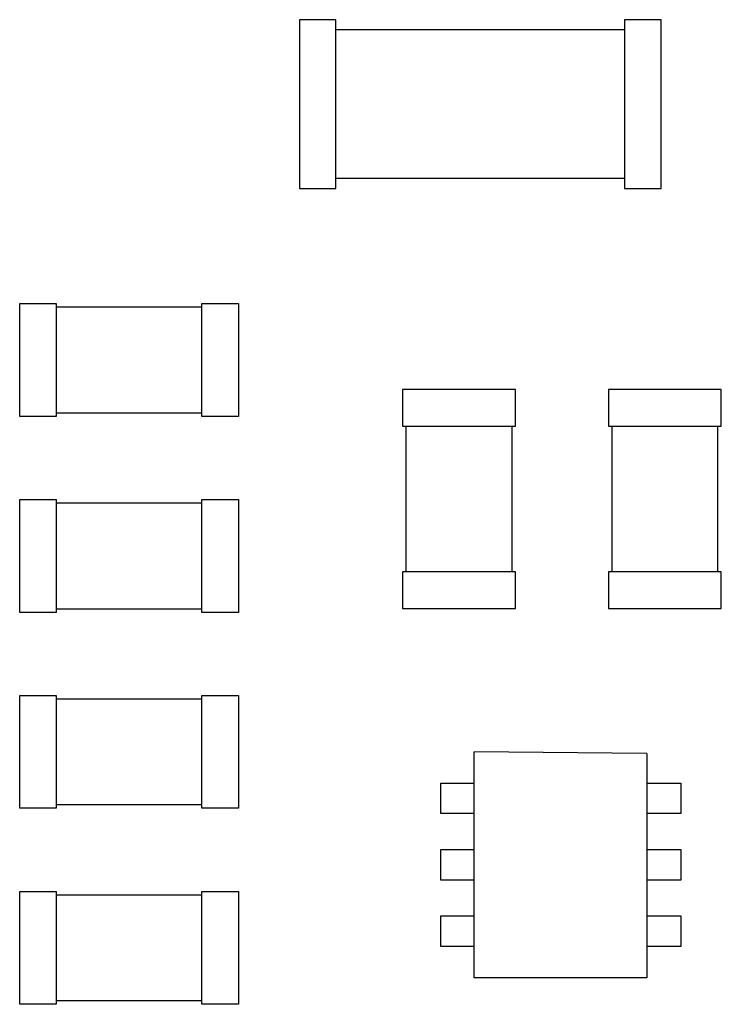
# Model space of a CAD drawing. Header units: millimetres. Extents: x 519 to 938, y 319 to 504.
# Tile 51 of 56: x 894.43 to 899.72, y 452.05 to 459.46. Entities that reach past the tile are written whole.
import ezdxf

# ---------------------------------------------------------------- set-up
doc = ezdxf.new("R2010")
doc.units = ezdxf.units.MM
doc.header["$LTSCALE"] = 30.734
doc.layers.get('0').update_dxf_attribs({"linetype": 'CONTINUOUS'})

msp = doc.modelspace()

# ---------------------------------------------------------------- linework, layer by layer
at = {"linetype": 'Continuous'}
for p, q in [((896.8138, 459.4615), (896.5388, 459.4615)), ((896.5388, 459.4615), (896.5388, 458.1915)), ((896.8138, 458.1915), (896.8138, 459.4615)), ((899.2628, 459.4615), (898.9878, 459.4615)), ((898.9878, 459.4615), (898.9878, 458.1915)), ((899.2628, 458.1915), (899.2628, 459.4615)), ((898.9877, 459.3853), (896.8138, 459.3853)), ((896.8138, 458.2677), (898.9877, 458.2677)), ((896.5388, 458.1915), (896.8138, 458.1915)), ((898.9878, 458.1915), (899.2628, 458.1915)), ((894.4325, 457.3259), (894.7075, 457.3259)), ((894.4325, 456.4759), (894.4325, 457.3259)), ((894.7075, 457.3259), (894.7075, 456.4759)), ((895.804, 457.3259), (896.079, 457.3259)), ((895.804, 456.4759), (895.804, 457.3259)), ((896.079, 457.3259), (896.079, 456.4759)), ((894.7075, 457.3009), (895.804, 457.3009)), ((898.1659, 456.6775), (897.3159, 456.6775)), ((897.3159, 456.6775), (897.3159, 456.4025)), ((898.1659, 456.4025), (898.1659, 456.6775)), ((899.7158, 456.6776), (898.8658, 456.6776)), ((898.8658, 456.6776), (898.8658, 456.4026)), ((899.7158, 456.4026), (899.7158, 456.6776)), ((895.804, 456.5009), (894.7075, 456.5009)), ((894.7075, 456.4759), (894.4325, 456.4759)), ((896.079, 456.4759), (895.804, 456.4759)), ((897.3159, 456.4025), (898.1659, 456.4025)), ((897.3409, 456.4025), (897.3409, 455.3059)), ((898.1409, 455.3059), (898.1409, 456.4025)), ((898.8658, 456.4026), (899.7158, 456.4026)), ((898.8908, 456.4026), (898.8908, 455.306)), ((899.6908, 455.306), (899.6908, 456.4026)), ((894.4325, 455.8509), (894.7075, 455.8509)), ((894.4325, 455.0009), (894.4325, 455.8509)), ((894.7075, 455.8509), (894.7075, 455.0009)), ((894.7075, 455.8259), (895.804, 455.8259)), ((895.804, 455.8509), (896.079, 455.8509)), ((895.804, 455.0009), (895.804, 455.8509)), ((896.079, 455.8509), (896.079, 455.0009)), ((898.1659, 455.3059), (897.3159, 455.3059)), ((897.3159, 455.3059), (897.3159, 455.0309)), ((898.1659, 455.0309), (898.1659, 455.3059)), ((899.7158, 455.306), (898.8658, 455.306)), ((898.8658, 455.306), (898.8658, 455.031)), ((899.7158, 455.031), (899.7158, 455.306)), ((895.804, 455.0259), (894.7075, 455.0259)), ((897.3159, 455.0309), (898.1659, 455.0309)), ((898.8658, 455.031), (899.7158, 455.031)), ((894.7075, 455.0009), (894.4325, 455.0009)), ((896.079, 455.0009), (895.804, 455.0009)), ((894.4326, 454.3761), (894.7076, 454.3761)), ((894.4326, 453.5261), (894.4326, 454.3761)), ((894.7076, 454.3761), (894.7076, 453.5261)), ((894.7076, 454.3511), (895.8042, 454.3511)), ((895.8042, 454.3761), (896.0792, 454.3761)), ((895.8042, 453.5261), (895.8042, 454.3761)), ((896.0792, 454.3761), (896.0792, 453.5261)), ((899.1559, 453.9387), (897.8559, 453.9511)), ((897.8559, 452.2511), (897.8559, 453.9511)), ((899.1559, 453.9387), (899.1559, 452.2511)), ((897.6038, 453.7156), (897.8559, 453.7156)), ((897.6038, 453.4862), (897.6038, 453.7156)), ((899.1559, 453.7157), (899.4102, 453.7157)), ((899.4102, 453.7157), (899.4102, 453.4863)), ((894.7076, 453.5261), (894.4326, 453.5261)), ((895.8042, 453.5511), (894.7076, 453.5511)), ((896.0792, 453.5261), (895.8042, 453.5261)), ((897.8559, 453.4862), (897.6038, 453.4862)), ((899.4102, 453.4863), (899.1559, 453.4863)), ((897.6038, 453.2157), (897.8559, 453.2157)), ((897.6038, 452.9863), (897.6038, 453.2157)), ((899.1559, 453.2157), (899.4102, 453.2157)), ((899.4102, 453.2157), (899.4102, 452.9863)), ((897.8559, 452.9863), (897.6038, 452.9863)), ((899.4102, 452.9863), (899.1559, 452.9863)), ((894.4325, 452.901), (894.7075, 452.901)), ((894.4325, 452.051), (894.4325, 452.901)), ((894.7075, 452.901), (894.7075, 452.051)), ((894.7075, 452.876), (895.804, 452.876)), ((895.804, 452.901), (896.079, 452.901)), ((895.804, 452.051), (895.804, 452.901)), ((896.079, 452.901), (896.079, 452.051)), ((897.6038, 452.7157), (897.8559, 452.7157)), ((897.6038, 452.4863), (897.6038, 452.7157)), ((899.1559, 452.7157), (899.4102, 452.7157)), ((899.4102, 452.7157), (899.4102, 452.4863)), ((897.8559, 452.4863), (897.6038, 452.4863)), ((899.4102, 452.4863), (899.1559, 452.4863)), ((899.1559, 452.2511), (897.8559, 452.2511)), ((894.7075, 452.051), (894.4325, 452.051)), ((895.804, 452.076), (894.7075, 452.076)), ((896.079, 452.051), (895.804, 452.051))]:
    msp.add_line(p, q, dxfattribs=at)

doc.saveas('drawing.dxf')
